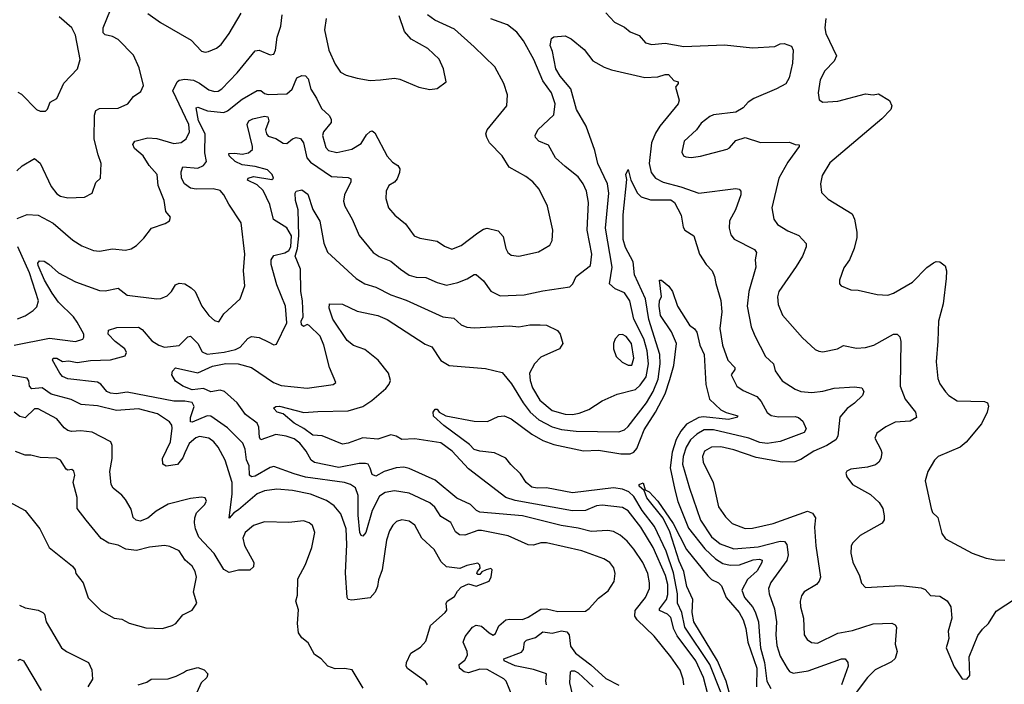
# Model space of a CAD drawing. Extents: x 1246230 to 1426786, y 660032 to 763141.
# Tile 153 of 256: x 1293505 to 1298812, y 706888 to 710469. Entities that reach past the tile are written whole.
import ezdxf

# ---------------------------------------------------------------- set-up
doc = ezdxf.new("R2010")
doc.units = 0

msp = doc.modelspace()

# ---------------------------------------------------------------- linework, layer by layer
at = {"layer": '0CON10XD'}
for points in [[(1293490, 709655), (1293517.7, 709682.3), (1293585, 709721.4), (1293615, 709695.5), (1293675, 709570.9), (1293705, 709530), (1293725, 709518.5), (1293765, 709508.5), (1293855, 709512.2), (1293895, 709534), (1293915, 709591.2), (1293941.4, 709615), (1293944.2, 709695), (1293928.3, 709741.7), (1293905.7, 709825.7), (1293908.2, 709955), (1293915, 709980), (1293935, 709990.9), (1294035, 709993.3), (1294087.5, 710015), (1294119.2, 710055), (1294158.5, 710081.5), (1294171.8, 710115), (1294149.7, 710209.7), (1294118.4, 710278.4), (1294035, 710361.8), (1294005, 710377.9), (1293965, 710388), (1293955, 710397.5), (1293955.3, 710424.7), (1293995, 710522.5)], [(1293495, 710079.4), (1293515, 710068.6), (1293595, 709985.6), (1293615, 709975.8), (1293645, 709976), (1293655, 709986.7), (1293670, 710025), (1293705.4, 710044.6), (1293743.1, 710126.9), (1293815.8, 710205), (1293831.2, 710255), (1293805.6, 710385), (1293785.6, 710425), (1293717.3, 710485)], [(1293721.1, 708565), (1293682, 708635), (1293684.6, 708645.4), (1293705, 708645.4), (1293735, 708627.1), (1293769.2, 708630.8), (1293815, 708622.5), (1293887, 708633), (1293993.7, 708636.3), (1294072.7, 708657.3), (1294080, 708675), (1294072.4, 708695), (1294019.4, 708735), (1293982.1, 708775), (1293984.3, 708795.7), (1294028.9, 708811.1), (1294145, 708812.2), (1294165, 708800), (1294217.8, 708737.8), (1294255, 708714.6), (1294285, 708705.4), (1294365, 708713.3), (1294410.5, 708759.5), (1294425, 708763.8), (1294464.7, 708725), (1294489.2, 708679.2), (1294515, 708667.7), (1294607, 708677), (1294668.3, 708691.7), (1294692.7, 708705), (1294735, 708750.8), (1294755, 708762.9), (1294795, 708756.7), (1294845, 708734), (1294875, 708717.5), (1294890, 708720), (1294945.4, 708835), (1294937.5, 708925), (1294891.2, 709041.2), (1294860.9, 709150.9), (1294860.7, 709175), (1294875, 709197.7), (1294935, 709213.2), (1294955, 709225.3), (1294967, 709245), (1294970.6, 709305), (1294945, 709347.2), (1294873, 709393), (1294853.4, 709473.4), (1294818.2, 709548.2), (1294785, 709579.3), (1294733.3, 709605), (1294736.2, 709615), (1294765.5, 709624.5), (1294865, 709608.6), (1294872.5, 709615), (1294866.2, 709635), (1294840.8, 709660.8), (1294775, 709677.9), (1294705, 709686.9), (1294666.7, 709705), (1294634.4, 709735), (1294632.7, 709747.3), (1294665, 709750.8), (1294705, 709745.3), (1294738.6, 709751.4), (1294759.6, 709770.4), (1294760.8, 709785), (1294731.2, 709905), (1294739.6, 709925), (1294762.5, 709935), (1294825, 709950), (1294843.1, 709945), (1294848.4, 709925), (1294829.4, 709875), (1294835, 709853.3), (1294845, 709842.1), (1294885, 709828.2), (1294925, 709803.8), (1294945, 709802.5), (1294975, 709826.7), (1294995, 709834.5), (1295019.2, 709829.2), (1295035.2, 709805.2), (1295052.9, 709725), (1295072.3, 709702.3), (1295185, 709624.6), (1295275, 709618.5), (1295290.8, 709610.8), (1295290.5, 709595), (1295255.4, 709525), (1295251.2, 709491.2), (1295257.1, 709465), (1295296.4, 709395), (1295335, 709306), (1295410, 709215), (1295443.4, 709193.4), (1295505, 709167.9), (1295556.9, 709125), (1295605, 709092.2), (1295642.4, 709082.4), (1295695, 709080), (1295755, 709052.3), (1295805, 709038.9), (1295867.6, 709052.4), (1295917.4, 709072.6), (1295955, 709096.9), (1295965, 709095.7), (1296005, 709061.4), (1296045, 709005.6), (1296095, 708981.5), (1296225, 708987.3), (1296325, 709008.2), (1296471.2, 709028.8), (1296486.7, 709045), (1296505, 709085.7), (1296582.5, 709145), (1296589.1, 709205), (1296563.4, 709335), (1296571.1, 709485), (1296560.4, 709545), (1296542.1, 709585), (1296515, 709622.2), (1296445, 709678.2), (1296393.8, 709725), (1296355, 709792.9), (1296304, 709815), (1296285.8, 709835), (1296284.2, 709845), (1296298.6, 709875), (1296383.4, 709956.6), (1296391.8, 710015), (1296370.8, 710075), (1296325, 710138.9), (1296276.1, 710255), (1296220.5, 710355), (1296185, 710401.9), (1296135, 710441.1), (1296043.8, 710473.8)], [(1294195, 710501.8), (1294263.8, 710453.8), (1294428.8, 710358.8), (1294485, 710299.4), (1294505, 710293.5), (1294522.3, 710297.7), (1294565, 710315.7), (1294590.8, 710335), (1294635, 710394), (1294699.4, 710505)], [(1294354, 710134), (1294365, 710143.4), (1294395, 710148.6), (1294442.6, 710142.6), (1294475, 710127.5), (1294525, 710091.5), (1294555, 710082.7), (1294575, 710084.5), (1294595, 710096.9), (1294677.7, 710182.3), (1294775, 710300.8), (1294795, 710304.3), (1294855, 710280), (1294875, 710283.8), (1294884.2, 710305.8), (1294892.7, 710375), (1294913.2, 710435), (1294920.6, 710495)], [(1294632.5, 709475), (1294606.2, 709525), (1294585, 709548), (1294548.2, 709558.2), (1294456.1, 709556.1), (1294425, 709561.2), (1294393.8, 709585), (1294376.7, 709615), (1294375, 709650), (1294384.5, 709675.5), (1294465, 709670), (1294495, 709683.1), (1294511.1, 709705), (1294502.4, 709752.4), (1294504.8, 709855), (1294469.7, 709925), (1294456.1, 709993.9), (1294465, 709997.5), (1294517.5, 709977.5), (1294605, 709969.4), (1294625, 709978.7), (1294705, 710040.9), (1294785, 710087.9), (1294805, 710087.8), (1294825, 710070.8), (1294845, 710065.3), (1294945, 710069.2), (1294973.2, 710095), (1294999.3, 710155), (1295025, 710169.3), (1295045, 710166.2), (1295060.7, 710150.7), (1295075, 710094.4), (1295104.3, 710045.7), (1295131.5, 709991.5), (1295172.4, 709952.4), (1295183.8, 709933.8), (1295183.6, 709915), (1295143.1, 709865), (1295136.4, 709845), (1295155, 709780), (1295169.2, 709765), (1295215, 709753.1), (1295295, 709772.2), (1295345, 709802.2), (1295375, 709848.9), (1295395, 709866.7), (1295405, 709869.4), (1295419.6, 709859.6), (1295485, 709734), (1295515, 709700.8), (1295543.1, 709683.1), (1295554.2, 709665), (1295552.9, 709645), (1295539.1, 709610.9), (1295525, 709593.8), (1295495, 709576.2), (1295480.8, 709545), (1295478.6, 709505), (1295492.9, 709455), (1295528, 709415), (1295585, 709369.2), (1295632, 709305), (1295662.1, 709292.1), (1295755, 709275.7), (1295795, 709249.2), (1295835, 709233.3), (1295885, 709251.5), (1295975, 709321.4), (1296005, 709340.8), (1296025, 709345.8), (1296085, 709331.4), (1296111.1, 709301.1), (1296125.5, 709235.5), (1296135.5, 709215.5), (1296155, 709200), (1296195, 709195.7), (1296302.1, 709217.9), (1296363.3, 709255), (1296375, 709280), (1296378, 709335), (1296350.8, 709465), (1296305, 709556), (1296270.8, 709595), (1296233.8, 709623.8), (1296143.8, 709675), (1296105, 709736), (1296037.1, 709805), (1296022.2, 709835), (1296017.5, 709855), (1296024.4, 709875), (1296130, 710005), (1296134.2, 710065), (1296115.6, 710125), (1296065.7, 710215), (1295955, 710322.2), (1295849, 710419), (1295742.5, 710467.5), (1295704, 710495)], [(1295157.3, 710475), (1295147.5, 710415), (1295172.1, 710305), (1295205, 710228.8), (1295235, 710186), (1295265, 710170), (1295323.4, 710153.4), (1295395, 710141.9), (1295450, 710145), (1295525, 710154), (1295555, 710148), (1295655.9, 710105.9), (1295715, 710093.8), (1295755, 710098), (1295803.3, 710135), (1295790, 710205), (1295766.2, 710256.2), (1295705, 710314.2), (1295615, 710364.2), (1295579.4, 710405), (1295550.6, 710490.6)], [(1296665, 710506.9), (1296711.2, 710455), (1296765, 710428.6), (1296795, 710404.3), (1296845, 710384.2), (1296878.8, 710345), (1296912.5, 710335), (1296985, 710342.9), (1297085.4, 710324.6), (1297303.7, 710333.7), (1297455, 710318.1), (1297575, 710324), (1297605, 710338.8), (1297625, 710341.2), (1297665, 710326), (1297674.3, 710305), (1297670.8, 710235), (1297653.3, 710155), (1297635.6, 710124.4), (1297585, 710096.7), (1297462.5, 710045), (1297432.5, 710025), (1297405.5, 709994.5), (1297365, 709970.6), (1297245, 709955.6), (1297225, 709948.1), (1297179.3, 709910.7), (1297152.5, 709875), (1297087.5, 709815), (1297074.2, 709755), (1297083.8, 709735), (1297095, 709730), (1297125, 709725.8), (1297174.2, 709734.2), (1297318.9, 709771.1), (1297331.7, 709778.3), (1297365, 709818.6), (1297415, 709834.3), (1297498.3, 709808.3), (1297655, 709808.6), (1297685, 709796.2), (1297707.5, 709795), (1297706.2, 709785), (1297645, 709700.8), (1297597.1, 709615), (1297558.9, 709455), (1297570.6, 709395), (1297590.6, 709365), (1297645, 709331.9), (1297705, 709305.8), (1297744, 709264), (1297744.2, 709245), (1297725.4, 709194.6), (1297690.7, 709139.3), (1297597.9, 709005), (1297589.6, 708975), (1297592.9, 708935), (1297617.1, 708877.1), (1297724.7, 708754.7), (1297792.7, 708692.7), (1297812.5, 708682.5), (1297835, 708680), (1297912.5, 708695), (1297945, 708713.3), (1298015, 708699.5), (1298065, 708702.1), (1298110, 708715), (1298215, 708774.2), (1298235, 708774), (1298249.5, 708759.5), (1298254.4, 708735), (1298250.8, 708495), (1298277.9, 708425), (1298334.4, 708355), (1298339.2, 708325), (1298304.6, 708305.4), (1298225, 708300), (1298174.6, 708275.4), (1298125, 708241.2), (1298114, 708215), (1298146.1, 708153.9), (1298151.4, 708135), (1298147.1, 708105), (1298135.5, 708084.5), (1298118.9, 708071.1), (1298075, 708057.1), (1297985, 708046.9), (1297964.4, 708035.6), (1297958.8, 708025), (1297964, 708005), (1297993.8, 707965), (1298090.7, 707910.7), (1298137.6, 707867.6), (1298157.1, 707835), (1298165.7, 707795), (1298165.6, 707774.4), (1298154.5, 707755.5), (1298035, 707689.2), (1297995, 707648.8), (1297987, 707633), (1297984.4, 707595), (1297995.4, 707545.4), (1298031.7, 707471.7), (1298042.1, 707432.1), (1298065, 707409.2), (1298255, 707420.9), (1298365, 707407.5), (1298385, 707398), (1298415, 707366), (1298465, 707362.5), (1298505, 707338), (1298524.2, 707305), (1298530, 707245), (1298510, 707175), (1298513.3, 707135), (1298507.5, 707115), (1298499.2, 707085), (1298542.3, 706982.3), (1298585, 706917.5), (1298610, 706915), (1298627.5, 706935), (1298623.9, 707036.1), (1298669.5, 707150.5), (1298694.3, 707185.7), (1298727.5, 707215), (1298768.3, 707281.7), (1298919, 707381)], [(1297850.8, 710475), (1297844.4, 710425), (1297850, 710395), (1297908.6, 710275), (1297896, 710245), (1297845, 710193.8), (1297820, 710145), (1297809.2, 710075), (1297815, 710036.7), (1297835, 710024.5), (1297915, 710029.6), (1298065, 710070), (1298105, 710064), (1298135, 710068.8), (1298193, 710033), (1298206.2, 710005), (1298200, 709985), (1298152, 709935), (1297871.7, 709698.3), (1297831.3, 709628.7), (1297821.9, 709585), (1297827.9, 709537.9), (1297862.4, 709502.4), (1297992.5, 709422.5), (1298004.4, 709394.4), (1298016.9, 709325), (1298017.8, 709295), (1298003.2, 709236.8), (1297977.5, 709175), (1297948.3, 709131.7), (1297923.8, 709065), (1297923.3, 709045), (1297932.5, 709035), (1297985, 709014.3), (1298025, 709011.4), (1298127.6, 708987.6), (1298185, 708985.6), (1298215, 708995.6), (1298317.5, 709055), (1298395, 709134), (1298430.3, 709159.7), (1298445, 709166), (1298465, 709163.8), (1298493, 709143), (1298500.6, 709115), (1298499.5, 709075), (1298482.1, 708937.9), (1298457.1, 708845), (1298453.3, 708736.7), (1298445.6, 708625), (1298454.3, 708535), (1298465, 708506.7), (1298495, 708463.8), (1298513.6, 708443.6), (1298557.5, 708415), (1298705, 708411.4), (1298721.2, 708405), (1298727.3, 708387.3), (1298720.8, 708355), (1298689.4, 708290.6), (1298607.3, 708192.7), (1298575, 708165.4), (1298455.6, 708115), (1298435.6, 708095), (1298400, 708035), (1298385.8, 707984.2), (1298417.9, 707835), (1298425, 707813.8), (1298455, 707787.5), (1298475, 707701.2), (1298495, 707671.4), (1298638.8, 707595), (1298715, 707566.9), (1298765, 707558.9), (1298815, 707556.9)], [(1297084.5, 706885), (1297081.8, 706915), (1297065, 706964.2), (1297015, 707036.4), (1296925, 707146.7), (1296833.8, 707235), (1296821.6, 707255), (1296822.7, 707285), (1296878.8, 707355), (1296899.1, 707405), (1296900, 707435), (1296890.4, 707485), (1296863.5, 707543.5), (1296816.2, 707616.2), (1296779.7, 707659.7), (1296741.3, 707691.3), (1296705, 707710.8), (1296675, 707716.1), (1296585, 707711.4), (1296515, 707729.5), (1296423.6, 707743.6), (1296215, 707795.2), (1295986.2, 707816.2), (1295968.1, 707825), (1295935, 707856.4), (1295861.3, 707891.3), (1295745, 707988), (1295605, 708050.4), (1295575, 708057.2), (1295535, 708054.7), (1295469.2, 708035), (1295425, 708009.6), (1295405, 708019.2), (1295395, 708053.3), (1295383.8, 708073.8), (1295368.5, 708078.5), (1295335, 708077.5), (1295225, 708055.8), (1295095, 708082.2), (1295075.3, 708095.3), (1295050, 708145), (1295015, 708186.4), (1294985, 708210), (1294941.2, 708225), (1294885, 708234.3), (1294805, 708205.7), (1294797, 708217), (1294794.1, 708274.1), (1294784.7, 708294.7), (1294721.9, 708341.9), (1294677.7, 708405), (1294609.3, 708465), (1294585, 708473.7), (1294535, 708464.6), (1294495, 708481.4), (1294434.7, 708474.7), (1294384.5, 708494.5), (1294345, 708521.2), (1294325.9, 708555), (1294328.9, 708575), (1294345, 708592.7), (1294465, 708566.4), (1294545, 708601.9), (1294616.7, 708616.7), (1294683.3, 708615), (1294755, 708595.4), (1294873.6, 708513.6), (1294915, 708498.1), (1295055, 708483.5), (1295195, 708502.5), (1295210, 708515), (1295175.5, 708595.5), (1295145.3, 708715.3), (1295124.7, 708764.7), (1295065, 708821.5), (1295055, 708825.9), (1295035, 708816.7), (1295023.8, 708825), (1295023.1, 708845), (1295032.7, 708867.3), (1295028.7, 708955), (1295019.7, 709005), (1295018.3, 709125), (1294989.6, 709195), (1295003.3, 709236.7), (1295009.6, 709305), (1295006.2, 709443.8), (1294999.6, 709469.6), (1294991.5, 709495), (1294989.3, 709535), (1294994.6, 709545.4), (1295025, 709552), (1295058.6, 709528.6), (1295085, 709445.8), (1295123.4, 709383.4), (1295144.7, 709264.7), (1295165, 709215.8), (1295319.1, 709075), (1295365, 709046.3), (1295425, 709027.5), (1295505, 708985.9), (1295588.3, 708958.3), (1295785, 708868.2), (1295845, 708860.6), (1295885, 708825.7), (1295915, 708813.1), (1295955, 708809.5), (1296145, 708819.6), (1296195, 708813.6), (1296255, 708824.5), (1296310, 708825), (1296345, 708822.9), (1296404.3, 708794.3), (1296418.8, 708775), (1296433.3, 708725), (1296414, 708695), (1296315, 708650), (1296279.6, 708615), (1296253.9, 708565), (1296257.5, 708525), (1296269.8, 708485), (1296309.2, 708419.2), (1296375, 708363.9), (1296445, 708343.5), (1296485, 708341), (1296521.5, 708348.5), (1296572, 708368), (1296645, 708415.6), (1296725, 708451.1), (1296824.4, 708475.6), (1296850.4, 708499.6), (1296881.3, 708545), (1296895.2, 708615), (1296887.7, 708685), (1296868.6, 708748.6), (1296814.8, 708855), (1296793.9, 708955), (1296765, 708997.1), (1296715, 709018.5), (1296683.6, 709045), (1296699.5, 709135), (1296662.2, 709345), (1296680.7, 709535), (1296673.8, 709583.8), (1296620.8, 709695), (1296605.5, 709765), (1296558.5, 709895), (1296506.4, 709985), (1296476.1, 710096.1), (1296418, 710165), (1296395.2, 710205), (1296377.8, 710297.8), (1296365, 710330), (1296371.4, 710368.6), (1296385, 710376.7), (1296445, 710382), (1296476.9, 710366.9), (1296547.9, 710307.9), (1296595, 710247.1), (1296655, 710213.1), (1296695, 710198.9), (1296875, 710158.5), (1296945, 710161.8), (1296985, 710173.8), (1297003.1, 710173.1), (1297031.4, 710141.4), (1297053.6, 710133.6), (1297054.3, 710125), (1297040.4, 710105), (1297059, 710035), (1297055.3, 710015), (1296954.8, 709895.2), (1296932.1, 709857.9), (1296910.7, 709805), (1296897.8, 709695), (1296908.9, 709645), (1296932.5, 709615), (1296973.9, 709593.9), (1297068.7, 709568.7), (1297165, 709534.6), (1297365, 709560), (1297383.3, 709556.7), (1297392.5, 709545), (1297391.4, 709525), (1297363.8, 709445), (1297330.4, 709385), (1297328.8, 709345), (1297339.1, 709309.1), (1297356.1, 709286.1), (1297465, 709230), (1297476.7, 709215), (1297469.4, 709175), (1297473.5, 709135), (1297435.5, 709005), (1297427.1, 708925), (1297448.2, 708815), (1297467.3, 708765), (1297524.5, 708655), (1297568.6, 708615), (1297577.6, 708577.6), (1297615, 708523.3), (1297685, 708477.5), (1297715, 708465.5), (1297775, 708460.7), (1297835, 708466.9), (1297895, 708484), (1298005, 708491.2), (1298045, 708486.2), (1298056, 708465), (1298048.8, 708445), (1298005, 708402.5)], [(1293492.2, 709397.8), (1293545, 709420), (1293605, 709416.2), (1293685, 709373.3), (1293790.8, 709280.8), (1293840.7, 709250.7), (1293902.5, 709225), (1293935, 709221.4), (1294005, 709234.4), (1294075, 709228.1), (1294105, 709234.4), (1294135, 709252.9), (1294175, 709291.4), (1294215, 709345.8), (1294289.4, 709370.6), (1294312.5, 709385), (1294317.5, 709405), (1294292, 709435), (1294283.1, 709495), (1294252.1, 709575), (1294246.9, 709635), (1294203.2, 709683.2), (1294171.3, 709735), (1294123.4, 709775), (1294114.1, 709795.9), (1294125, 709815.4), (1294195, 709832.8), (1294245, 709828.7), (1294335, 709802.7), (1294375, 709806.8), (1294403.2, 709826.8), (1294420, 709865), (1294416.7, 709905), (1294330.8, 710085), (1294354, 710134)], [(1297214.8, 706835), (1297190.6, 706925), (1297149.2, 707015), (1297048.5, 707148.5), (1297031.2, 707185), (1297015, 707247.9), (1296997.5, 707265), (1296954.6, 707285), (1296954.1, 707295), (1296991.9, 707345), (1296998.9, 707371.1), (1296998.1, 707425), (1296985.7, 707475), (1296919.2, 707625), (1296853.8, 707735), (1296785, 707823.1), (1296755, 707840.7), (1296645, 707853.1), (1296615, 707849.1), (1296555, 707824.2), (1296485, 707823), (1296175, 707878.3), (1296125, 707894.7), (1295925, 708049.6), (1295835.4, 708145), (1295775, 708189.1), (1295635, 708210.6), (1295565, 708206.7), (1295535, 708225.4), (1295505, 708231.8), (1295435, 708209.7), (1295355, 708216.2), (1295275, 708186.6), (1295245, 708182.5), (1295135, 708226.4), (1295085, 708230.6), (1295037, 708267), (1294984.6, 708295), (1294925.3, 708345.3), (1294893.1, 708355), (1294873.8, 708375), (1294885.5, 708384.5), (1294905, 708386.5), (1295037.3, 708352.7), (1295112, 708358), (1295275, 708361.9), (1295354.4, 708385.6), (1295402.8, 708417.2), (1295477.8, 708482.2), (1295497.2, 708505), (1295503.4, 708525), (1295493.6, 708565), (1295437.8, 708635), (1295365, 708691.2), (1295305, 708714), (1295271, 708741), (1295193.6, 708855), (1295172.9, 708915), (1295175, 708937.5), (1295245, 708935.7), (1295325, 708899.4), (1295435, 708875.6), (1295485, 708854.4), (1295690.8, 708720.8), (1295726.1, 708706.1), (1295775, 708632.9), (1295820, 708605), (1296015, 708590), (1296105, 708567.8), (1296156.5, 708506.5), (1296218.6, 708405), (1296257.5, 708355), (1296303.4, 708313.4), (1296375, 708275.2), (1296425, 708261.7), (1296505, 708251.6), (1296735, 708247.5), (1296765, 708259.5), (1296785, 708276.7), (1296883.8, 708405), (1296919, 708465), (1296947.1, 708532.9), (1296958.1, 708615), (1296956.2, 708665), (1296896.2, 708853.8), (1296878.2, 708965), (1296819.2, 709095), (1296811.6, 709165), (1296771.2, 709241.2), (1296758.4, 709285), (1296757.7, 709417.7), (1296777.3, 709607.3), (1296772.5, 709635), (1296785, 709662.5), (1296798.5, 709605), (1296835.9, 709535), (1296855.5, 709515.5), (1296905, 709499), (1297015, 709499.1), (1297034.4, 709485), (1297070.5, 709415), (1297080.6, 709350.6), (1297090, 709335), (1297138.6, 709305), (1297170, 709205), (1297205, 709150.8), (1297236.9, 709115), (1297250.6, 709085), (1297257.8, 709047.8)], [(1293475, 708715.7), (1293665, 708752.6), (1293805, 708735.6), (1293845, 708747.5), (1293851.3, 708758.7), (1293850, 708775), (1293815, 708839.1), (1293795, 708867.5), (1293715, 708946.7), (1293680.7, 708995), (1293639.6, 709065), (1293604.3, 709145), (1293603, 709157), (1293610.9, 709169.1), (1293637.4, 709167.4), (1293662.7, 709152.7), (1293715, 709104.5), (1293805, 709056.2), (1293935, 709010), (1293965, 709007.8), (1294035, 709022.9), (1294085, 708985.6), (1294245, 708964.2), (1294265, 708966), (1294299.1, 708980.9), (1294322.5, 709005), (1294345, 709041.2), (1294365, 709048.8), (1294395, 709045.8), (1294430, 709025), (1294450, 709005), (1294486, 708926), (1294525, 708875.6), (1294555, 708848.6), (1294578.6, 708841.4), (1294605, 708884.3), (1294694, 708965), (1294718.6, 709035), (1294712.2, 709115), (1294718.1, 709205), (1294698, 709375), (1294632.5, 709475)], [(1293493.2, 708856.8), (1293535, 708874.2), (1293577.9, 708902.1), (1293597.8, 708922.2), (1293606.2, 708955), (1293557.4, 709105), (1293495.1, 709245.1)], [(1297285, 706845.5), (1297225.4, 706995), (1297090, 707195), (1297074.9, 707275), (1297050.4, 707325), (1297051.1, 707375), (1297029, 707489), (1296989.8, 707605), (1296927.6, 707737.6), (1296861.2, 707825), (1296815, 707899.2), (1296788.6, 707925), (1296755, 707940), (1296705, 707946.1), (1296485, 707919.4), (1296345, 707945.9), (1296295, 707944.9), (1296265, 707951), (1296234.6, 707974.6), (1296205, 708022), (1296151.9, 708071.9), (1296125, 708106.4), (1296065, 708134.7), (1295985, 708144.2), (1295955, 708153.9), (1295930.1, 708180.1), (1295791.7, 708281.7), (1295735, 708331.9), (1295733.4, 708355), (1295745, 708370), (1295755, 708370), (1295765.8, 708355), (1295802.5, 708335), (1295955, 708306.2), (1296025.8, 708304.2), (1296085, 708331.2), (1296116.1, 708333.9), (1296155, 708317.5), (1296265, 708236.1), (1296325, 708202.3), (1296385, 708179.4), (1296545, 708145.3), (1296625, 708149.8), (1296745, 708128.9), (1296795, 708130.5), (1296815, 708138.2), (1296831.2, 708158.8), (1296871.6, 708258.4), (1296932.5, 708355), (1296985, 708453.9), (1297009.6, 708530.4), (1297031.2, 708605), (1297045.6, 708725), (1297017.7, 708787.7), (1296960, 708875), (1296951.8, 708925), (1296954.4, 708955.6), (1296963.8, 708975), (1296954.6, 709065.4), (1296965, 709065.6), (1297005, 709033.3), (1297023.8, 709005), (1297051.1, 708925), (1297115, 708822.9), (1297143.3, 708803.3), (1297154.7, 708784.7), (1297171.9, 708715), (1297194, 708665), (1297203.2, 708503.2), (1297222.5, 708425), (1297285, 708367.5), (1297313.1, 708353.1), (1297375.8, 708335), (1297368.6, 708325), (1297325, 708313.9), (1297190.1, 708329.9), (1297165, 708325.2), (1297099.9, 708290.1), (1297068, 708252), (1297043.2, 708206.8), (1297021.2, 708138.8), (1297010.5, 708055), (1297035.9, 707935.9), (1297053.4, 707873.4), (1297109.9, 707729.9), (1297198.4, 707618.4), (1297255, 707563.8), (1297295, 707538.9), (1297335, 707530), (1297385, 707531.4), (1297458.6, 707558.6), (1297492.2, 707562.2), (1297506.8, 707556.8), (1297505.9, 707545), (1297480.7, 707499.3), (1297427.5, 707452.5), (1297398.2, 707395), (1297412.3, 707355), (1297455.3, 707305), (1297469.3, 707279.3), (1297487.4, 707225), (1297492.9, 707147.1), (1297498.1, 707085), (1297518.9, 707005), (1297531.7, 706905), (1297553.3, 706865)], [(1297257.8, 709047.8), (1297285.3, 708955.3), (1297289.2, 708895), (1297278.9, 708805), (1297293.8, 708715), (1297321.5, 708635), (1297360, 708595), (1297360.5, 708585), (1297340.9, 708555), (1297370, 708495), (1297405, 708470.9), (1297478.8, 708438.8), (1297502.3, 708412.3), (1297535, 708353.3), (1297555, 708336.4), (1297595, 708329.1), (1297685, 708330.6), (1297703.3, 708325), (1297726, 708305), (1297743.8, 708265), (1297733.3, 708245), (1297603.9, 708196.1), (1297534.8, 708185.2), (1297495, 708190.1), (1297435, 708214.1), (1297245, 708259.6), (1297195, 708260), (1297154.6, 708235.4), (1297121.6, 708205), (1297097.2, 708165), (1297081, 708115), (1297077.7, 708075), (1297115.2, 707945.2), (1297175, 707772.9), (1297235, 707682.9), (1297281.4, 707645), (1297355, 707618.7), (1297485, 707629.2), (1297605, 707658.9), (1297627.4, 707657.4), (1297640.6, 707640.6), (1297646.9, 707585), (1297640.6, 707555), (1297554.2, 707435.8), (1297540.9, 707405), (1297545.4, 707375), (1297574.1, 707295), (1297585.3, 707225), (1297581.4, 707155), (1297586.4, 707096.4), (1297605, 707039.2), (1297641.2, 706975), (1297655, 706957.5), (1297675, 706947.7), (1297755, 706960), (1297935, 707025.3), (1297955, 707024.4), (1297969.6, 707005), (1297971.5, 706985), (1297935.4, 706885)], [(1296805, 708607.5), (1296815.8, 708645), (1296802.6, 708725), (1296775, 708762.5), (1296755, 708772.9), (1296735, 708771.1), (1296715, 708750), (1296705.4, 708725), (1296705.6, 708695), (1296720, 708655), (1296752.9, 708622.9), (1296785, 708607.8), (1296805, 708607.5)], [(1295703.8, 706885), (1295692.5, 706902.5), (1295595, 706973.8), (1295588.6, 706985), (1295589.5, 707005), (1295613.7, 707056.3), (1295665, 707088.6), (1295695, 707120), (1295719.1, 707205), (1295798.8, 707275), (1295806.7, 707286.7), (1295806.4, 707306.4), (1295804.1, 707324.1), (1295809.2, 707335), (1295849.5, 707360.5), (1295865, 707390), (1295885, 707411.2), (1295925, 707430), (1295965, 707417.5), (1296035, 707443.8), (1296046.4, 707466.4), (1296052.5, 707505), (1296045, 707512.5), (1296020, 707505), (1295996.7, 707493.3), (1295985, 707480), (1295975, 707480), (1295970, 707485), (1295972.5, 707495), (1295986.7, 707513.3), (1295985, 707530), (1295975, 707540), (1295915, 707528), (1295877.7, 707512.3), (1295805, 707521.2), (1295777.4, 707547.4), (1295739.2, 707615), (1295673.3, 707675), (1295635.6, 707745), (1295605, 707766.7), (1295565, 707774.3), (1295536.7, 707765), (1295515.8, 707745), (1295498.6, 707715), (1295482.5, 707665), (1295459.4, 707505), (1295439.3, 707450.7), (1295434.2, 707414.2), (1295420.5, 707385), (1295395, 707353.1), (1295295, 707340.7), (1295275.4, 707345.4), (1295270.4, 707355), (1295261.4, 707488.6), (1295268, 707642), (1295265.2, 707725), (1295235.7, 707805.7), (1295200.2, 707850.2), (1295159, 707879), (1295072.5, 707912.5), (1294975, 707932.7), (1294891.2, 707938.8), (1294825, 707929.6), (1294785, 707913.6), (1294685, 707827.2), (1294658.5, 707811.5), (1294635, 707783.8), (1294650.4, 707915), (1294651.1, 707975), (1294612, 708095), (1294575, 708166.5), (1294551.2, 708195), (1294525, 708214.6), (1294475, 708223.4), (1294455, 708215.9), (1294418.4, 708185), (1294395.6, 708134.4), (1294385, 708107.5), (1294355, 708072.2), (1294295, 708062.5), (1294275.8, 708075), (1294274.4, 708105), (1294318.4, 708195), (1294327.6, 708267.6), (1294324.3, 708285), (1294311.9, 708301.9), (1294248.1, 708345), (1294145, 708373), (1294026, 708364), (1293925, 708388.9), (1293836.2, 708396.2), (1293782.8, 708422.8), (1293675, 708451.2), (1293625.7, 708485.7), (1293570.3, 708480.3), (1293557.2, 708495), (1293553.6, 708523.6), (1293545, 708537.5), (1293415, 708560)], [(1296159.4, 706825), (1296126.7, 706905), (1296115, 706917.8), (1296025, 706968.1), (1295985, 706968.8), (1295925, 706949.3), (1295900.5, 706955), (1295875.5, 706975), (1295873.1, 706995), (1295905, 707017.8), (1295918, 707045), (1295916.6, 707065), (1295894.7, 707115.3), (1295906.2, 707145), (1295945.6, 707195), (1295965, 707206.4), (1295995, 707200.4), (1296035, 707164.4), (1296056.8, 707153.2), (1296068.9, 707161.1), (1296087.1, 707202.9), (1296125, 707234.7), (1296145, 707239.4), (1296215, 707237.9), (1296245, 707249.5), (1296315, 707293.6), (1296345, 707294.2), (1296405, 707280.4), (1296555, 707281.4), (1296574.5, 707295.5), (1296625, 707352.5), (1296677.6, 707392.4), (1296708.7, 707441.3), (1296715.7, 707485), (1296707.1, 707515), (1296685.8, 707545), (1296654.6, 707564.6), (1296535, 707606.8), (1296345, 707650.8), (1296315, 707650), (1296275, 707637.5), (1296245, 707639.1), (1296137.8, 707687.8), (1295995, 707717.5), (1295975, 707716.2), (1295905, 707692.4), (1295875, 707692.5), (1295855, 707708.9), (1295829, 707759), (1295775, 707791.8), (1295743.3, 707843.3), (1295716.5, 707866.5), (1295605, 707918.7), (1295525, 707930.7), (1295475, 707922), (1295445, 707901.8), (1295404.4, 707825), (1295370.9, 707705), (1295355, 707685.3), (1295345, 707689.7), (1295339.3, 707705), (1295329.4, 707799.4), (1295330.4, 707905), (1295315, 707946.4), (1295288.6, 707965), (1295255, 707975.8), (1295045, 708004), (1294985, 708022.2), (1294875, 708062.1), (1294855, 708056.5), (1294775, 708010), (1294754.4, 708005), (1294744.3, 708015), (1294742.3, 708065), (1294726.9, 708096.9), (1294721.2, 708155), (1294708, 708188), (1294625, 708270), (1294535, 708332.7), (1294515, 708334.2), (1294435, 708299.7), (1294425, 708302.2), (1294425.6, 708325), (1294445.3, 708385), (1294435, 708406.4), (1294395, 708414.2), (1294335, 708413.8), (1294085, 708461.2), (1294025, 708453), (1293995, 708456), (1293975, 708465.8), (1293941.6, 708505), (1293925, 708515.9), (1293764, 708534), (1293735, 708546.2), (1293721.1, 708565)], [(1298005, 708402.5), (1297966.1, 708373.9), (1297925, 708327.1), (1297915.3, 708225), (1297904.8, 708205.2), (1297855.4, 708174.6), (1297786.1, 708143.9), (1297715, 708099.6), (1297682.6, 708087.4), (1297615, 708085.3), (1297475, 708109.3), (1297355, 708151.4), (1297285, 708167.1), (1297234.8, 708165.2), (1297195.8, 708144.2), (1297184.7, 708115), (1297188.9, 708085), (1297242.7, 707975), (1297272.1, 707845), (1297309.5, 707789.5), (1297345.7, 707755), (1297415, 707728), (1297455, 707728.4), (1297565.7, 707754.3), (1297751.4, 707821.4), (1297779.3, 707809.3), (1297795.4, 707785.4), (1297790, 707735), (1297796.4, 707633.6), (1297822.5, 707465), (1297815, 707443.3), (1297800, 707425), (1297733.5, 707386.5), (1297720, 707365), (1297711.8, 707335), (1297713.8, 707305), (1297730.5, 707245), (1297734.4, 707155), (1297748.9, 707128.9), (1297772.6, 707112.6), (1297805, 707110), (1297915, 707163.9), (1297995, 707178.4), (1298105, 707212.9), (1298207, 707217), (1298225, 707207.5), (1298231.5, 707195), (1298224.4, 707105), (1298234.2, 707065), (1298225, 707026.2), (1298205, 707008.9), (1298116.9, 706965), (1298075, 706924.5), (1297998.6, 706821.4)], [(1295356.4, 706866.4), (1295296.7, 706965), (1295255, 706973.3), (1295205, 706971.2), (1295165.8, 706985.8), (1295130, 707025), (1295095, 707048.8), (1295060.5, 707110.5), (1295025, 707139.2), (1295008.7, 707165), (1295002, 707215), (1295008.6, 707288.6), (1294993.8, 707335), (1295001.7, 707368.3), (1295004.4, 707455.6), (1295045.9, 707534.1), (1295080, 707625), (1295095.7, 707705), (1295083.9, 707743.9), (1295065, 707758.8), (1295035, 707769.2), (1294955, 707760), (1294825, 707762.5), (1294765.7, 707744.3), (1294719.6, 707705), (1294707.8, 707675), (1294716.9, 707635), (1294766.7, 707545), (1294765, 707520), (1294745, 707502.9), (1294685, 707503.3), (1294635, 707491.1), (1294605, 707505.8), (1294552.9, 707592.9), (1294470.6, 707680.6), (1294452.2, 707725), (1294447.4, 707757.4), (1294448.8, 707785), (1294458.8, 707811.2), (1294500.8, 707855), (1294512, 707875), (1294505, 707893.3), (1294485, 707897.1), (1294425, 707888.6), (1294305, 707857.8), (1294239.8, 707820.2), (1294195, 707782.3), (1294155, 707767.3), (1294132.9, 707772.9), (1294117.1, 707787.1), (1294105, 707831.4), (1294075, 707883.1), (1294055, 707907.5), (1294008.2, 707945), (1293997.5, 707965), (1293990.5, 708035), (1294003.5, 708105), (1294004.3, 708175), (1293996.2, 708195), (1293895, 708246.7), (1293835, 708254.6), (1293785, 708250.8), (1293765, 708256.4), (1293745, 708270.5), (1293705, 708318.2), (1293605, 708373.1), (1293585, 708373.1), (1293535, 708324.5), (1293505, 708330.4), (1293475, 708354.5)], [(1293445, 707873.5), (1293533.8, 707825), (1293613.3, 707725), (1293664.2, 707624.2), (1293788.8, 707525), (1293803.8, 707505), (1293808, 707485), (1293847.1, 707435), (1293874, 707354), (1293945, 707283.1), (1294014.5, 707244.5), (1294055, 707239.2), (1294095, 707217.5), (1294185, 707192.9), (1294275, 707189.2), (1294327.5, 707205), (1294346.7, 707215), (1294385, 707262), (1294435, 707286.7), (1294460, 707325), (1294442.5, 707385), (1294457.8, 707465), (1294451.1, 707495), (1294434.4, 707525), (1294397.6, 707557.6), (1294365, 707607.5), (1294315, 707630.5), (1294285, 707636.5), (1294205, 707626.2), (1294135, 707608.9), (1294076.7, 707616.7), (1294035, 707636.9), (1293985, 707648.6), (1293945, 707674.3), (1293862.8, 707772.8), (1293814.4, 707835), (1293814.3, 707895), (1293793.1, 707975), (1293802.9, 708015), (1293796.8, 708036.8), (1293785.8, 708045.8), (1293765, 708041.2), (1293755, 708047.5), (1293725, 708095.4), (1293703.3, 708106.7), (1293615, 708109.5), (1293565, 708122.9), (1293535, 708123.3), (1293482.7, 708142.7)], [(1297334.1, 706825), (1297313.1, 706905), (1297265.7, 707015), (1297139, 707225), (1297130, 707275), (1297133.9, 707345), (1297100.9, 707415), (1297085.2, 707495), (1297060.6, 707550.6), (1297009.3, 707709.3), (1296972.8, 707782.8), (1296885, 707892.3), (1296871.4, 707931.4), (1296844.6, 707955), (1296844.6, 707965.4), (1296865, 707974.3), (1296876.7, 707936.7), (1296898.5, 707925), (1296945, 707874), (1297027.5, 707755), (1297099.4, 707615), (1297215, 707472.9), (1297235, 707452.9), (1297271.4, 707435), (1297288.7, 707418.7), (1297313.2, 707355), (1297382.5, 707275), (1297404.4, 707235), (1297419.2, 707189.2), (1297430.2, 707115), (1297477.6, 706975), (1297476, 706875)], [(1293503.1, 707315), (1293535, 707299.5), (1293605, 707288.2), (1293629.2, 707275), (1293638.6, 707265), (1293647.8, 707225), (1293730, 707085), (1293757.1, 707065), (1293876, 707005), (1293894.2, 706965), (1293898.1, 706915), (1293872.5, 706875)], [(1296344.7, 706885), (1296340.4, 706905), (1296344.3, 706945), (1296275, 706967.9), (1296175, 706987.6), (1296116, 707015), (1296114, 707025), (1296209.7, 707060.3), (1296220.3, 707075), (1296225.4, 707114.6), (1296237.5, 707125), (1296285, 707140.7), (1296325, 707170), (1296375, 707163.4), (1296425, 707176.6), (1296455, 707170), (1296466, 707155), (1296473.6, 707093.6), (1296501.1, 707055), (1296583.5, 706993.5), (1296665, 706920), (1296735, 706883.1)], [(1293495, 707016.2), (1293506.4, 707023.6), (1293525, 707013.8), (1293621.1, 706855)], [(1294144.4, 706885.6), (1294190.3, 706899.7), (1294213.3, 706915), (1294305, 706917.8), (1294349.1, 706930.9), (1294388.5, 706951.5), (1294405, 706962.5), (1294465, 706978.5), (1294500, 706965), (1294518.8, 706945), (1294513.3, 706925), (1294484.1, 706895.9), (1294429.2, 706775)], [(1296492, 706805), (1296470.7, 706895), (1296474.4, 706955.6), (1296479.5, 706960.5), (1296495, 706960), (1296515, 706949.3), (1296596.3, 706875)]]:
    msp.add_lwpolyline(points, dxfattribs=at)

doc.saveas('drawing.dxf')
